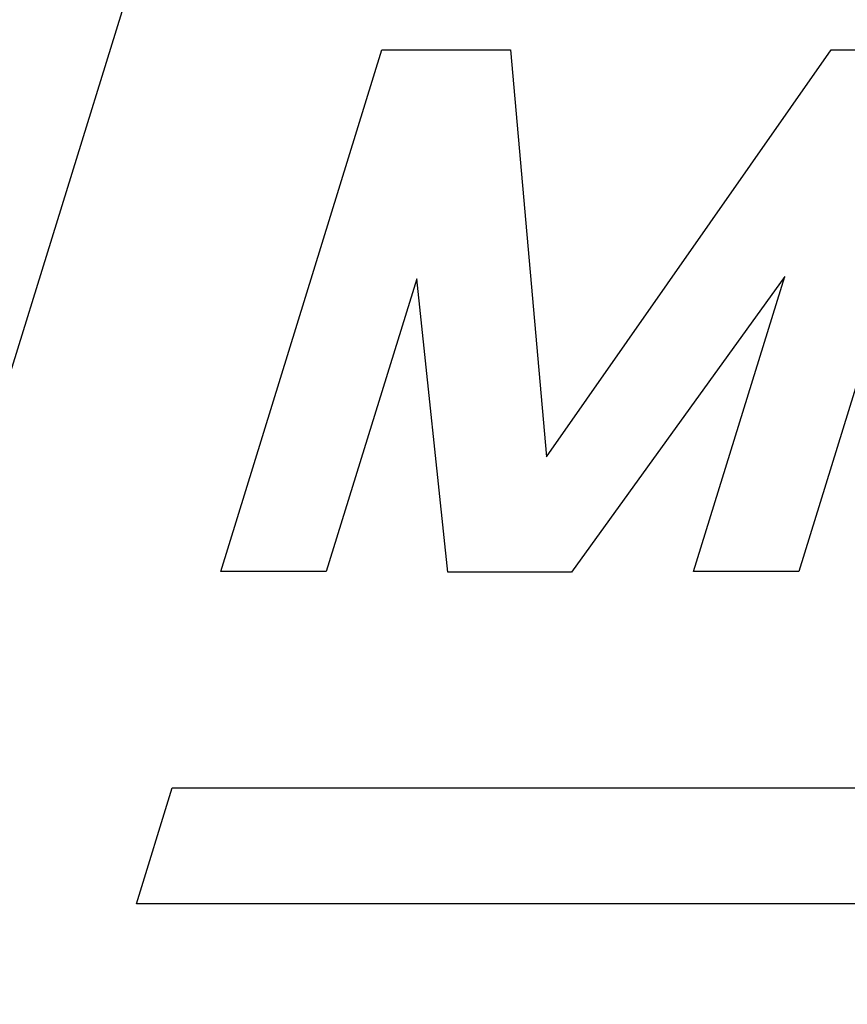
# Model space of a CAD drawing. Header units: inches. Extents: x 749 to 1245, y 24 to 374.
# Tile 89 of 145: x 1127.58 to 1129.56, y 148.59 to 150.93. Entities that reach past the tile are written whole.
import ezdxf

# ---------------------------------------------------------------- set-up
doc = ezdxf.new("R2010")
doc.units = ezdxf.units.IN
doc.header["$LTSCALE"] = 5
doc.header["$MEASUREMENT"] = 0
doc.layers.add('AM_0', color=7, linetype='CONTINUOUS', lineweight=30)

msp = doc.modelspace()

# ---------------------------------------------------------------- linework, layer by layer
at = {"layer": 'AM_0', "color": 253, "linetype": 'Continuous', "true_color": 0xadadad}
msp.add_line((1127.964, 151.3933), (1126.4632, 146.5367), dxfattribs=at)
at = {"layer": 'AM_0', "color": 7, "linetype": 'Continuous'}
for p, q in [((1128.0643, 149.6186), (1128.4485, 150.8621)), ((1128.4485, 150.8621), (1128.7544, 150.8621)), ((1128.7544, 150.8621), (1128.8409, 149.8921)), ((1128.8409, 149.8921), (1129.5189, 150.8621)), ((1129.8248, 150.8621), (1129.4424, 149.6186)), ((1129.5189, 150.8621), (1129.8248, 150.8621)), ((1128.5313, 150.3166), (1128.3156, 149.6186)), ((1128.6057, 149.617), (1128.5313, 150.3166)), ((1129.4083, 150.3216), (1128.8999, 149.617)), ((1129.1911, 149.6186), (1129.4083, 150.3216)), ((1128.3156, 149.6186), (1128.0643, 149.6186)), ((1128.8999, 149.617), (1128.6057, 149.617)), ((1129.4424, 149.6186), (1129.1911, 149.6186)), ((1127.8631, 148.8267), (1127.9485, 149.1031)), ((1127.9485, 149.1031), (1133.4716, 149.1031)), ((1133.3862, 148.8267), (1127.8631, 148.8267))]:
    msp.add_line(p, q, dxfattribs=at)

doc.saveas('drawing.dxf')
